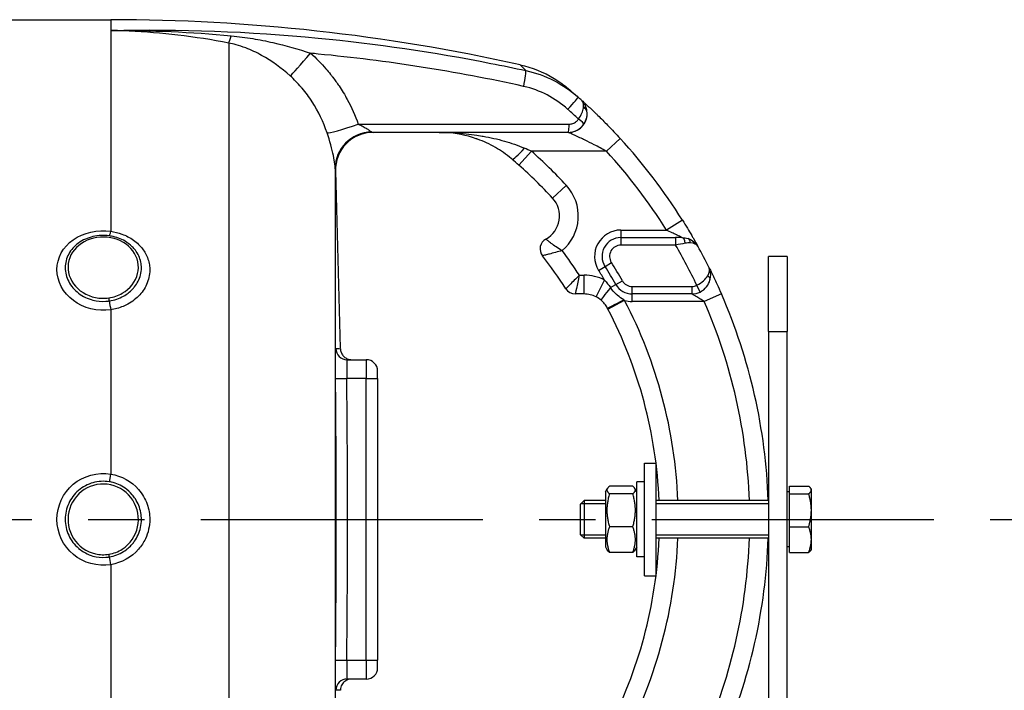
# Model space of a CAD drawing. Header units: millimetres. Extents: x 0 to 8400, y 0 to 5940.
# Tile 53 of 54: x 7628 to 7890, y 3773 to 3951. Entities that reach past the tile are written whole.
import ezdxf

# ---------------------------------------------------------------- set-up
doc = ezdxf.new("R2010")
doc.units = ezdxf.units.MM
doc.header["$LTSCALE"] = 20
doc.linetypes.add('MITTE', pattern=[2, 1.25, -0.25, 0.25, -0.25])
doc.layers.add('02-LINIE-035', color=2, linetype='CONTINUOUS')
doc.layers.add('05-ACHSE', color=1, linetype='MITTE')

msp = doc.modelspace()

# ---------------------------------------------------------------- linework, layer by layer
at = {"layer": '02-LINIE-035'}
for p, q in [((7410.47, 3951.13), (7652.56, 3951.13)), ((7652.56, 3951.13), (7652.56, 3948.26)), ((7652.56, 3948.26), (7652.56, 3894.81)), ((7683.97, 3944.92), (7683.97, 3691.34)), ((7774.3, 3921.13), (7722.35, 3921.13)), ((7774.31, 3921.13), (7774.3, 3921.13)), ((7788.11, 3919.51), (7784.42, 3916.13)), ((7761.17, 3912.39), (7764.49, 3916.13)), ((7784.42, 3916.13), (7764.49, 3916.13)), ((7712.31, 3911.59), (7712.31, 3724.67)), ((7712.36, 3910.88), (7712.44, 3910.87)), ((7713.67, 3863.68), (7712.44, 3910.93)), ((7770.1, 3903.64), (7773.77, 3907.04)), ((7804.66, 3897.79), (7800.42, 3895.13)), ((7788.28, 3895.13), (7788.28, 3893.13)), ((7788.28, 3895.13), (7800.42, 3895.13)), ((7788.28, 3893.13), (7788.28, 3891.13)), ((7788.28, 3893.13), (7802.84, 3893.13)), ((7802.84, 3893.13), (7802.84, 3891.13)), ((7804.54, 3893.13), (7802.84, 3893.13)), ((7802.84, 3891.13), (7788.28, 3891.13)), ((7832.56, 3888.13), (7827.56, 3888.13)), ((7827.56, 3868.13), (7827.56, 3888.13)), ((7832.56, 3888.13), (7832.56, 3868.13)), ((7782.37, 3884.39), (7784.06, 3885.46)), ((7784.06, 3885.46), (7785.75, 3886.53)), ((7777.23, 3883.13), (7778.49, 3883.13)), ((7778.49, 3878.13), (7778.49, 3883.13)), ((7781.68, 3877.36), (7783.95, 3881.82)), ((7785.52, 3879.83), (7786.95, 3880.65)), ((7786.95, 3880.65), (7788.69, 3881.65)), ((7791.29, 3878.13), (7791.29, 3880.13)), ((7791.29, 3880.13), (7807.17, 3880.13)), ((7807.17, 3880.13), (7807.17, 3878.13)), ((7809.36, 3878.64), (7808.49, 3880.44)), ((7778.49, 3878.13), (7776.15, 3878.13)), ((7807.17, 3878.13), (7791.29, 3878.13)), ((7791.29, 3876.13), (7791.29, 3878.13)), ((7815.03, 3878.13), (7810.45, 3876.13)), ((7784.82, 3874.12), (7789.25, 3876.44)), ((7810.45, 3876.13), (7791.29, 3876.13)), ((7652.56, 3873.91), (7652.56, 3830.2)), ((7827.56, 3868.13), (7832.56, 3868.13)), ((7827.56, 3868.13), (7827.56, 3600.13)), ((7832.56, 3600.13), (7832.56, 3868.13)), ((7715.46, 3860.63), (7720.56, 3860.63)), ((7720.56, 3860.63), (7720.56, 3855.63)), ((7723.56, 3855.63), (7723.56, 3857.63)), ((7712.36, 3855.6), (7715.36, 3855.63)), ((7720.56, 3855.63), (7715.36, 3855.63)), ((7720.56, 3780.63), (7720.56, 3855.63)), ((7720.56, 3855.63), (7723.56, 3855.63)), ((7723.56, 3855.63), (7723.56, 3780.63)), ((7794.56, 3803.13), (7794.56, 3833.13)), ((7794.56, 3833.13), (7797.56, 3833.13)), ((7797.56, 3833.13), (7797.56, 3803.13)), ((7792.56, 3808.13), (7792.56, 3828.13)), ((7794.56, 3828.13), (7792.56, 3828.13)), ((7784.16, 3825.43), (7784.67, 3826.32)), ((7784.16, 3825.43), (7784.16, 3810.83)), ((7791.44, 3826.94), (7785.27, 3826.94)), ((7791.44, 3824.96), (7785.27, 3824.96)), ((7792.56, 3825.43), (7792.04, 3826.32)), ((7833.16, 3825.45), (7832.56, 3825.45)), ((7833.16, 3824.96), (7833.16, 3826.94)), ((7833.16, 3826.94), (7838.24, 3826.94)), ((7833.16, 3816.16), (7833.16, 3824.96)), ((7833.16, 3824.96), (7838.24, 3824.96)), ((7838.96, 3826.13), (7838.85, 3826.32)), ((7838.96, 3825.95), (7838.96, 3826.13)), ((7838.96, 3820.56), (7838.96, 3825.95)), ((7777.56, 3822.21), (7778.48, 3823.13)), ((7777.56, 3814.05), (7777.56, 3822.21)), ((7784.16, 3822.24), (7777.58, 3822.24)), ((7778.48, 3823.13), (7778.48, 3813.13)), ((7784.16, 3823.13), (7778.48, 3823.13)), ((7827.56, 3823.13), (7797.56, 3823.13)), ((7827.56, 3822.24), (7797.56, 3822.24)), ((7838.96, 3812.75), (7838.96, 3820.56)), ((7791.44, 3816.16), (7785.27, 3816.16)), ((7833.16, 3816.16), (7838.24, 3816.16)), ((7833.16, 3809.33), (7833.16, 3816.16)), ((7777.56, 3814.05), (7778.48, 3813.13)), ((7777.58, 3814.03), (7784.16, 3814.03)), ((7784.16, 3813.13), (7778.48, 3813.13)), ((7797.56, 3814.03), (7827.56, 3814.03)), ((7827.56, 3813.13), (7797.56, 3813.13)), ((7838.96, 3810.13), (7838.96, 3812.75)), ((7784.16, 3810.83), (7784.67, 3809.94)), ((7791.44, 3809.33), (7785.27, 3809.33)), ((7792.56, 3810.83), (7792.04, 3809.94)), ((7833.16, 3810.82), (7832.56, 3810.82)), ((7833.16, 3809.33), (7838.24, 3809.33)), ((7838.96, 3810.13), (7838.85, 3809.94)), ((7794.56, 3808.13), (7792.56, 3808.13)), ((7652.56, 3806.07), (7652.56, 3762.36)), ((7794.56, 3803.13), (7797.56, 3803.13)), ((7712.36, 3780.66), (7715.36, 3780.63)), ((7715.36, 3780.63), (7720.56, 3780.63)), ((7720.56, 3780.63), (7720.56, 3775.63)), ((7720.56, 3780.63), (7723.56, 3780.63)), ((7723.56, 3778.63), (7723.56, 3780.63)), ((7720.56, 3775.63), (7715.46, 3775.63))]:
    msp.add_line(p, q, dxfattribs=at)
for centre, radius, start, end in [((7652.56, 3451.13), 500, 77.4174, 90), ((7774.31, 3926.13), 5, 270, 0.9252), ((7677.56, 3818.13), 150, 32.0754, 42.5211), ((7677.56, 3818.13), 131, 42.7389, 48.4253), ((7677.56, 3818.13), 145, 32.0754, 42.5211), ((7677.56, 3818.13), 126, 42.7389, 48.4253), ((7764.96, 3898.89), 12, 309.8488, 42.7389), ((7764.96, 3898.89), 7, 298.8325, 42.7389), ((7769.78, 3890.13), 3, 118.8325, 217.9799), ((7788.28, 3888.13), 7, 90, 212.2999), ((7788.28, 3888.13), 5, 90, 212.2999), ((7788.28, 3888.13), 3, 90, 212.2999), ((7677.56, 3818.13), 145, 25.4477, 30.2284), ((7677.56, 3818.13), 150, 28.9988, 28.9991), ((7677.56, 3818.13), 150, 26.5042, 28.9981), ((7677.56, 3818.13), 114, 32.579, 37.9799), ((7677.56, 3818.13), 119, 33.108, 36.9587), ((7677.56, 3818.13), 126, 29.7478, 32.2999), ((7677.56, 3818.13), 128, 29.7478, 32.2999), ((7778.49, 3871.13), 12, 62.894, 90), ((7677.56, 3818.13), 124, 30.9015, 32.2999), ((7791.29, 3883.13), 5, 209.7478, 270), ((7791.29, 3883.13), 3, 209.7478, 270), ((7807.17, 3883.13), 3, 270, 296.0404), ((7776.15, 3881.13), 3, 212.579, 270), ((7778.49, 3871.13), 7, 62.894, 90), ((7807.17, 3883.13), 5, 270, 296.0404), ((7677.56, 3818.13), 150, 1.9102, 23.5782), ((7677.56, 3818.13), 126, 2.2742, 27.5629), ((7791.29, 3883.13), 7, 253.0813, 270), ((7677.56, 3818.13), 145, 1.9761, 23.5782), ((7677.56, 3818.13), 121, 2.3683, 27.5629), ((7720.56, 3857.63), 3, 0, 90), ((4062.47, 3818.13), 3653.09, 359.41183, 0.58817), ((7677.56, 3818.13), 121, 332.4371, 357.6317), ((7677.56, 3818.13), 126, 332.4371, 357.7258), ((7677.56, 3818.13), 145, 336.4218, 358.0239), ((7677.56, 3818.13), 150, 336.4218, 358.0898), ((7720.56, 3778.63), 3, 270, 0)]:
    msp.add_arc(centre, radius, start, end, dxfattribs=at)
for centre, major_axis, ratio, start_param, end_param in [((7685.63, 3954.51), (-1.88, -9.82), 0.074371, 0.232232, 0.687786), ((7706.79, 3943.48), (-6.63, -7.48), 0.0082, 0.211435, 1.403277), ((7761.9, 3932.76), (1.06, 4.89), 0.076337, 4.85735, 6.145479), ((7773.65, 3926.72), (3.31, 3.74), 0.004968, 4.865162, 6.283185), ((7677.58, 3818.15), (72.6, -131.25), 0.999897, 1.904208, 1.911943), ((7675.67, 3817.15), (-67.28, 131.55), 0.999934, 5.054648, 5.080664), ((7773.83, 3925.43), (3.93, 4.22), 0.529098, 5.661266, 5.722081), ((7777.28, 3926.53), (1.98, 0.26), 0.601883, 0, 0.942653), ((7777.25, 3926.71), (1.96, 0.39), 0.620947, 0, 0.865115), ((7773.95, 3925.31), (3.91, 4.24), 0.861739, 5.660318, 5.721192), ((7776.79, 3924.46), (1.66, -1.12), 0.145795, 0.008816, 1.542827), ((7719.46, 3924.35), (-9.44, -3.3), 0.061815, 0.116703, 1.438231), ((7774.3, 3923.13), (0, -2), 0.105084, 0, 1.673623), ((7722.3, 3911.84), (-9.99, -0.46), 0.941438, 4.704327, 6.260479), ((7722.35, 3911.13), (0, 10), 0.999978, 0, 1.596108), ((7762.63, 3917.75), (-3.25, -3.8), 0.105656, 0, 1.44771), ((7756.6, 3914.87), (23.96, -9.36), 0.162972, 1.299884, 1.380622), ((7652.56, 3896.54), (-0.41, -2.97), 0.095262, 0.143818, 0.962868), ((7804.54, 3891.13), (0, 2), 0.438654, 4.95941, 6.283185), ((7805.51, 3890.97), (0.65, 1.89), 0.594665, 5.305484, 6.283185), ((7810.06, 3882.33), (1.93, -0.54), 0.594665, 0, 0.977701), ((7786.27, 3880.26), (-3.24, -3.8), 0.059752, 4.876871, 6.283185), ((7652.56, 3875.17), (-0.45, 2.97), 0.069306, 1.179092, 1.998312), ((7789.11, 3876.71), (-4.43, -2.32), 0.0215, 0, 1.548167), ((7783.53, 3873.45), (-6.15, 11.77), 0.109734, 4.712593, 4.73512), ((7715.46, 3863.63), (0, -3), 0.999741, 4.725331, 6.283185), ((4068.63, 3818.13), (0, 3645.44), 0.999584, 4.70211, 4.722668), ((7652.56, 3830.47), (-0.49, -2.96), 0.014989, 0.661983, 1.481203), ((7652.56, 3805.8), (0.49, -2.96), 0.014991, 1.660389, 2.47961), ((7715.46, 3772.63), (0, 3), 0.999741, 0, 1.557855)]:
    msp.add_ellipse(centre, major_axis=major_axis, ratio=ratio, start_param=start_param, end_param=end_param, dxfattribs=at)
for points, knots in [([(7652.56, 3948.26), (7670.96, 3948.7), (7689.44, 3948.01), (7707.76, 3946.24), (7723.17, 3944.76), (7738.48, 3942.51), (7753.71, 3939.51), (7756.81, 3938.9), (7759.91, 3938.26), (7763, 3937.59)], [0, 0, 0, 0, 0.497038, 0.497038, 0.497038, 0.91486, 0.91486, 0.91486, 1, 1, 1, 1]), ([(7683.97, 3944.92), (7679.48, 3945.78), (7674.97, 3946.48), (7670.44, 3947.01), (7666.11, 3947.52), (7661.77, 3947.89), (7657.42, 3948.1), (7655.8, 3948.17), (7654.18, 3948.23), (7652.56, 3948.26)], [0, 0, 0, 0, 0.4321887, 0.4321887, 0.4321887, 0.8458026, 0.8458026, 0.8458026, 1, 1, 1, 1]), ([(7684.64, 3946.84), (7686.56, 3946.65), (7688.45, 3946.4), (7690.33, 3946.09), (7692.13, 3945.8), (7693.93, 3945.44), (7695.73, 3945.04), (7699.13, 3944.27), (7702.47, 3943.32), (7705.75, 3942.18)], [0, 0, 0, 0, 0.265918, 0.265918, 0.265918, 0.519268, 0.519268, 0.519268, 1, 1, 1, 1]), ([(7700.32, 3936.16), (7697.94, 3938.31), (7695.42, 3940.13), (7692.7, 3941.63), (7691.33, 3942.39), (7689.92, 3943.06), (7688.46, 3943.62), (7687.63, 3943.94), (7686.78, 3944.22), (7685.9, 3944.47), (7685.27, 3944.64), (7684.63, 3944.79), (7683.97, 3944.92)], [0, 0, 0, 0, 0.5, 0.5, 0.5, 0.751514, 0.751514, 0.751514, 0.895882, 0.895882, 0.895882, 1, 1, 1, 1]), ([(7762.42, 3933.39), (7744.32, 3937.38), (7726.08, 3940.22), (7707.73, 3941.99), (7707.07, 3942.06), (7706.41, 3942.12), (7705.75, 3942.18)], [0, 0, 0, 0, 0.965203, 0.965203, 0.965203, 1, 1, 1, 1]), ([(7705.75, 3942.18), (7707.2, 3940.9), (7708.56, 3939.52), (7709.82, 3938.05), (7710.23, 3937.57), (7710.63, 3937.08), (7711.03, 3936.58), (7711.2, 3936.36), (7711.38, 3936.14), (7711.55, 3935.91)], [0, 0, 0, 0, 0.677989, 0.677989, 0.677989, 0.90028, 0.90028, 0.90028, 1, 1, 1, 1]), ([(7763, 3937.59), (7762.63, 3937.96), (7762.33, 3938.27), (7762.09, 3938.52), (7761.69, 3938.92), (7761.48, 3939.12), (7761.48, 3939.13), (7761.48, 3939.13), (7761.48, 3939.13), (7761.48, 3939.13), (7761.48, 3939.13), (7761.48, 3939.13), (7761.48, 3939.13)], [0.0000538, 0.0000538, 0.0000538, 0.0000538, 0.1862605, 0.1862605, 0.1862605, 0.4985428, 0.4985428, 0.4985428, 0.5, 0.5, 0.5, 0.50019, 0.50019, 0.50019, 0.50019]), ([(7761.48, 3939.13), (7764.64, 3938.42), (7767.73, 3937.18), (7771.2, 3935.08), (7771.87, 3934.62), (7772.87, 3933.91), (7773.19, 3933.66), (7773.64, 3933.31), (7773.76, 3933.21), (7773.92, 3933.08), (7773.96, 3933.04), (7774.04, 3932.98), (7774.08, 3932.95), (7774.12, 3932.92), (7774.12, 3932.91), (7774.14, 3932.9), (7774.14, 3932.9), (7774.16, 3932.89), (7774.16, 3932.88), (7774.17, 3932.87), (7774.18, 3932.87), (7774.22, 3932.83), (7774.21, 3932.84), (7774.22, 3932.83), (7774.22, 3932.83), (7774.22, 3932.83)], [0.000028, 0.000028, 0.000028, 0.000028, 0.972334, 0.972334, 1.216481, 1.216481, 1.339466, 1.339466, 1.385578, 1.385578, 1.402872, 1.402872, 1.415874, 1.415874, 1.418882, 1.418882, 1.421902, 1.421902, 1.424931, 1.424931, 1.431036, 1.431036, 1.479634, 1.479634, 1.481286, 1.481286, 1.481286, 1.481286]), ([(7710.11, 3921), (7709.13, 3923.91), (7707.82, 3926.66), (7706.16, 3929.25), (7705.75, 3929.89), (7705.32, 3930.52), (7704.87, 3931.13), (7704.42, 3931.73), (7703.96, 3932.33), (7703.47, 3932.9), (7703.39, 3932.99), (7703.32, 3933.08), (7703.24, 3933.17), (7702.33, 3934.22), (7701.36, 3935.22), (7700.32, 3936.16)], [0, 0, 0, 0, 0.504061, 0.504061, 0.504061, 0.628889, 0.628889, 0.628889, 0.753092, 0.753092, 0.753092, 0.772384, 0.772384, 0.772384, 1, 1, 1, 1]), ([(7711.55, 3935.91), (7711.58, 3935.88), (7711.61, 3935.84), (7711.63, 3935.81), (7712.21, 3935.05), (7712.77, 3934.28), (7713.3, 3933.5), (7714.09, 3932.33), (7714.82, 3931.13), (7715.49, 3929.9), (7716.63, 3927.8), (7717.61, 3925.6), (7718.42, 3923.34)], [0, 0, 0, 0, 0.009223, 0.009223, 0.009223, 0.207241, 0.207241, 0.207241, 0.5, 0.5, 0.5, 1, 1, 1, 1]), ([(7774.22, 3932.83), (7774.22, 3932.83), (7774.23, 3932.83), (7774.24, 3932.81), (7774.26, 3932.8), (7774.33, 3932.74), (7774.39, 3932.69), (7774.47, 3932.62)], [0.0306098, 0.0306098, 0.0306098, 0.0306098, 0.0625177, 0.0625177, 0.1652363, 0.1652363, 0.4062328, 0.4062328, 0.4062328, 0.4062328]), ([(7774.47, 3932.62), (7774.59, 3932.52), (7774.77, 3932.37), (7775.01, 3932.17), (7775.01, 3932.16), (7775.01, 3932.16), (7775.01, 3932.16)], [0.6245412, 0.6245412, 0.6245412, 0.6245412, 0.7510795, 0.7510795, 0.7510795, 0.7519292, 0.7519292, 0.7519292, 0.7519292]), ([(7779.21, 3927.1), (7779.13, 3927.5), (7779.01, 3927.88), (7778.86, 3928.23), (7778.72, 3928.56), (7778.54, 3928.85), (7778.35, 3929.12), (7778.26, 3929.23), (7778.18, 3929.34), (7778.09, 3929.44), (7778.04, 3929.48), (7778, 3929.53), (7777.95, 3929.57), (7777.93, 3929.59), (7777.91, 3929.61), (7777.89, 3929.63), (7777.88, 3929.64), (7777.87, 3929.65), (7777.86, 3929.66), (7777.85, 3929.67), (7777.85, 3929.67), (7777.84, 3929.68), (7777.84, 3929.68), (7777.84, 3929.68), (7777.84, 3929.68), (7777.83, 3929.69), (7777.83, 3929.69), (7777.83, 3929.69)], [0, 0, 0, 0, 0.372379, 0.372379, 0.372379, 0.720983, 0.720983, 0.720983, 0.867591, 0.867591, 0.867591, 0.935969, 0.935969, 0.935969, 0.968822, 0.968822, 0.968822, 0.98477, 0.98477, 0.98477, 0.992543, 0.992543, 0.992543, 0.995838, 0.995838, 0.995838, 1, 1, 1, 1]), ([(7778.34, 3927.89), (7778.36, 3928.2), (7778.34, 3928.49), (7778.3, 3928.74), (7778.22, 3929.15), (7778.06, 3929.48), (7777.83, 3929.69)], [0, 0, 0, 0, 0.3773337, 0.3773337, 0.3773337, 0.9999323, 0.9999323, 0.9999323, 0.9999323]), ([(7777.83, 3929.69), (7777.87, 3929.66), (7777.92, 3929.61), (7777.97, 3929.57), (7778.18, 3929.38), (7778.48, 3929.1), (7778.84, 3928.77), (7779.05, 3928.58), (7779.29, 3928.36), (7779.53, 3928.13), (7779.71, 3927.97), (7779.89, 3927.81), (7780.08, 3927.63), (7780.53, 3927.2), (7781.03, 3926.73), (7781.53, 3926.25), (7781.74, 3926.05), (7781.95, 3925.85), (7782.16, 3925.64), (7782.99, 3924.83), (7783.88, 3923.95), (7784.76, 3923.04), (7785.88, 3921.91), (7786.99, 3920.73), (7788.11, 3919.51)], [0, 0, 0, 0, 0.03379, 0.03379, 0.03379, 0.169557, 0.169557, 0.169557, 0.25, 0.25, 0.25, 0.306466, 0.306466, 0.306466, 0.444259, 0.444259, 0.444259, 0.5, 0.5, 0.5, 0.721826, 0.721826, 0.721826, 1, 1, 1, 1]), ([(7777, 3924.67), (7777.4, 3925.19), (7777.71, 3925.72), (7777.93, 3926.25), (7778.14, 3926.74), (7778.27, 3927.21), (7778.32, 3927.65)], [0, 0, 0, 0, 0.517979, 0.517979, 0.517979, 1, 1, 1, 1]), ([(7778.45, 3923.35), (7778.82, 3923.89), (7779.07, 3924.49), (7779.2, 3925.1), (7779.32, 3925.67), (7779.34, 3926.24), (7779.26, 3926.79)], [0, 0, 0, 0, 0.517352, 0.517352, 0.517352, 1, 1, 1, 1]), ([(7774.51, 3923.34), (7774.85, 3923.34), (7775.19, 3923.4), (7775.51, 3923.51), (7775.83, 3923.62), (7776.13, 3923.79), (7776.39, 3924.01), (7776.63, 3924.2), (7776.84, 3924.42), (7777, 3924.67)], [0, 0, 0, 0, 0.346227, 0.346227, 0.346227, 0.692595, 0.692595, 0.692595, 1, 1, 1, 1]), ([(7718.42, 3923.34), (7724.31, 3923.34), (7730.2, 3923.34), (7748.9, 3923.34), (7761.7, 3923.34), (7774.51, 3923.34)], [0, 0, 0, 0, 0.315066, 0.315066, 1, 1, 1, 1]), ([(7718.42, 3923.34), (7718.85, 3923.12), (7719.28, 3922.91), (7719.7, 3922.68), (7720.05, 3922.49), (7720.4, 3922.29), (7720.72, 3922.08), (7720.72, 3922.08), (7720.73, 3922.08), (7720.74, 3922.07), (7721, 3921.91), (7721.25, 3921.74), (7721.46, 3921.58), (7721.47, 3921.58), (7721.47, 3921.58), (7721.47, 3921.57), (7721.65, 3921.45), (7721.81, 3921.33), (7721.95, 3921.25)], [0, 0, 0, 0, 0.315553, 0.315553, 0.315553, 0.583864, 0.583864, 0.583864, 0.589444, 0.589444, 0.589444, 0.809999, 0.809999, 0.809999, 0.814148, 0.814148, 0.814148, 1, 1, 1, 1]), ([(7712.31, 3911.59), (7712.28, 3912.1), (7712.18, 3913.2), (7711.82, 3914.94), (7711.46, 3916.68), (7710.83, 3918.9), (7710.11, 3921)], [0, 0, 0, 0, 0.5, 0.5, 0.5, 1, 1, 1, 1]), ([(7739.9, 3921.13), (7743.73, 3921.13), (7747.58, 3920.83), (7751.38, 3920.17), (7751.46, 3920.15), (7751.55, 3920.14), (7751.63, 3920.12), (7753.52, 3919.79), (7755.42, 3919.36), (7757.3, 3918.82), (7759.1, 3918.3), (7760.88, 3917.69), (7762.63, 3916.94)], [0, 0, 0, 0, 0.5, 0.5, 0.5, 0.510879, 0.510879, 0.510879, 0.760128, 0.760128, 0.760128, 1, 1, 1, 1]), ([(7749.78, 3919.46), (7747.08, 3920.4), (7744.38, 3920.93), (7741.05, 3921.12), (7740.47, 3921.13), (7739.9, 3921.13)], [0, 0, 0, 0, 0.967435, 0.967435, 1.166742, 1.166742, 1.166742, 1.166742]), ([(7750.17, 3919.32), (7750.1, 3919.35), (7750.02, 3919.37), (7749.95, 3919.4), (7749.92, 3919.41), (7749.89, 3919.42), (7749.86, 3919.43), (7749.83, 3919.44), (7749.81, 3919.45), (7749.78, 3919.46)], [0.4841756, 0.4841756, 0.4841756, 0.4841756, 0.49512044, 0.49512044, 0.49512044, 0.5, 0.5, 0.5, 0.50377446, 0.50377446, 0.50377446, 0.50377446]), ([(7759.12, 3914.17), (7757.78, 3915.29), (7756.36, 3916.27), (7753.37, 3918), (7751.77, 3918.74), (7750.17, 3919.32)], [0, 0, 0, 0, 0.529178, 0.529178, 1.103805, 1.103805, 1.103805, 1.103805]), ([(7784.42, 3916.13), (7783.34, 3916.72), (7782.27, 3917.29), (7781.19, 3917.84), (7780.34, 3918.28), (7779.48, 3918.7), (7778.65, 3919.11), (7778.45, 3919.2), (7778.26, 3919.3), (7778.07, 3919.39), (7777.59, 3919.62), (7777.11, 3919.84), (7776.66, 3920.06), (7776.42, 3920.17), (7776.18, 3920.28), (7775.95, 3920.38), (7775.79, 3920.46), (7775.62, 3920.54), (7775.46, 3920.61), (7775.24, 3920.71), (7775.02, 3920.81), (7774.84, 3920.89), (7774.76, 3920.93), (7774.69, 3920.96), (7774.62, 3920.99), (7774.43, 3921.08), (7774.31, 3921.13), (7774.31, 3921.13)], [0, 0, 0, 0, 0.279238, 0.279238, 0.279238, 0.5, 0.5, 0.5, 0.552002, 0.552002, 0.552002, 0.681286, 0.681286, 0.681286, 0.75, 0.75, 0.75, 0.800923, 0.800923, 0.800923, 0.875, 0.875, 0.875, 0.906681, 0.906681, 0.906681, 1, 1, 1, 1]), ([(7804.66, 3897.79), (7805.56, 3896.35), (7806.42, 3894.92), (7807.15, 3893.66), (7807.31, 3893.39), (7807.46, 3893.13), (7807.61, 3892.88), (7808.09, 3892.03), (7808.48, 3891.34), (7808.7, 3890.94), (7808.72, 3890.91), (7808.73, 3890.88), (7808.75, 3890.85)], [0, 0, 0, 0, 0.5, 0.5, 0.5, 0.607782, 0.607782, 0.607782, 0.97431, 0.97431, 0.97431, 1, 1, 1, 1]), ([(7652.56, 3873.91), (7649.02, 3873.39), (7645.31, 3874.34), (7642.61, 3876.38), (7639.9, 3878.42), (7638.24, 3881.55), (7638.24, 3884.63), (7638.24, 3887.71), (7639.88, 3890.66), (7642.6, 3892.55), (7645.32, 3894.45), (7649.02, 3895.28), (7652.56, 3894.81)], [0, 0, 0, 0, 0.25, 0.25, 0.25, 0.5, 0.5, 0.5, 0.75, 0.75, 0.75, 1, 1, 1, 1]), ([(7652.19, 3893.59), (7650.74, 3893.79), (7649.23, 3893.72), (7647.84, 3893.39), (7646.44, 3893.07), (7645.12, 3892.49), (7644.01, 3891.69), (7644, 3891.69), (7644, 3891.68), (7643.99, 3891.68), (7642.88, 3890.88), (7641.99, 3889.88), (7641.38, 3888.75), (7640.77, 3887.63), (7640.45, 3886.38), (7640.45, 3885.12), (7640.45, 3883.86), (7640.77, 3882.59), (7641.38, 3881.42), (7641.99, 3880.24), (7642.89, 3879.18), (7643.99, 3878.34), (7644, 3878.33), (7644.01, 3878.33), (7644.01, 3878.32), (7645.12, 3877.48), (7646.43, 3876.84), (7647.83, 3876.49), (7648.93, 3876.21), (7650.09, 3876.1), (7651.24, 3876.17), (7651.56, 3876.19), (7651.88, 3876.23), (7652.19, 3876.27)], [0, 0, 0, 0, 0.1248524, 0.1248524, 0.1248524, 0.25, 0.25, 0.25, 0.250524, 0.250524, 0.250524, 0.3753899, 0.3753899, 0.3753899, 0.499891, 0.499891, 0.499891, 0.6243466, 0.6243466, 0.6243466, 0.7492512, 0.7492512, 0.7492512, 0.75, 0.75, 0.75, 0.8748745, 0.8748745, 0.8748745, 0.972849, 0.972849, 0.972849, 1, 1, 1, 1]), ([(7652.57, 3893.09), (7650.14, 3893.53), (7647.55, 3893.14), (7645.5, 3892.03), (7643.44, 3890.92), (7641.93, 3889.08), (7641.41, 3887.02), (7640.89, 3884.97), (7641.33, 3882.7), (7642.66, 3880.85), (7643.99, 3879), (7646.13, 3877.65), (7648.54, 3877.17), (7649.7, 3876.93), (7650.9, 3876.91), (7652.07, 3877.08)], [0, 0, 0, 0, 0.125, 0.125, 0.125, 0.25, 0.25, 0.25, 0.375, 0.375, 0.375, 0.5, 0.5, 0.5, 0.5602271, 0.5602271, 0.5602271, 0.5602271]), ([(7652.07, 3877.08), (7653.32, 3877.27), (7654.54, 3877.69), (7655.62, 3878.31), (7657.7, 3879.51), (7659.18, 3881.45), (7659.7, 3883.54), (7660.22, 3885.63), (7659.76, 3887.87), (7658.45, 3889.62), (7657.13, 3891.37), (7654.99, 3892.64), (7652.57, 3893.09)], [0.5602271, 0.5602271, 0.5602271, 0.5602271, 0.625, 0.625, 0.625, 0.75, 0.75, 0.75, 0.875, 0.875, 0.875, 1, 1, 1, 1]), ([(7652.19, 3876.27), (7653.54, 3876.48), (7654.84, 3876.91), (7655.99, 3877.56), (7656.86, 3878.06), (7657.63, 3878.65), (7658.29, 3879.34), (7658.49, 3879.55), (7658.68, 3879.76), (7658.86, 3879.99), (7659.63, 3880.94), (7660.18, 3882.04), (7660.47, 3883.17), (7660.63, 3883.8), (7660.72, 3884.44), (7660.72, 3885.09), (7660.72, 3885.6), (7660.66, 3886.12), (7660.56, 3886.61), (7660.33, 3887.74), (7659.83, 3888.82), (7659.11, 3889.77), (7658.86, 3890.1), (7658.59, 3890.41), (7658.29, 3890.71), (7657.72, 3891.27), (7657.07, 3891.76), (7656.36, 3892.18), (7655.27, 3892.81), (7654.05, 3893.26), (7652.74, 3893.5), (7652.56, 3893.54), (7652.38, 3893.56), (7652.19, 3893.59)], [0, 0, 0, 0, 0.142587, 0.142587, 0.142587, 0.25, 0.25, 0.25, 0.282557, 0.282557, 0.282557, 0.422443, 0.422443, 0.422443, 0.5, 0.5, 0.5, 0.562018, 0.562018, 0.562018, 0.701955, 0.701955, 0.701955, 0.75, 0.75, 0.75, 0.841232, 0.841232, 0.841232, 0.98061, 0.98061, 0.98061, 1, 1, 1, 1]), ([(7652.56, 3894.81), (7653.59, 3894.67), (7654.6, 3894.42), (7655.55, 3894.07), (7656.64, 3893.66), (7657.66, 3893.13), (7658.58, 3892.48), (7659.07, 3892.13), (7659.54, 3891.74), (7659.97, 3891.32), (7660.71, 3890.59), (7661.32, 3889.78), (7661.8, 3888.91), (7662.32, 3887.95), (7662.68, 3886.91), (7662.84, 3885.85), (7662.91, 3885.4), (7662.95, 3884.95), (7662.95, 3884.5), (7662.95, 3883.18), (7662.65, 3881.88), (7662.1, 3880.66), (7661.59, 3879.53), (7660.87, 3878.48), (7659.97, 3877.57), (7659.02, 3876.61), (7657.87, 3875.8), (7656.6, 3875.17), (7655.59, 3874.68), (7654.5, 3874.3), (7653.38, 3874.06), (7653.1, 3874), (7652.83, 3873.95), (7652.56, 3873.91)], [0, 0, 0, 0, 0.0902582, 0.0902582, 0.0902582, 0.1936914, 0.1936914, 0.1936914, 0.25, 0.25, 0.25, 0.3473076, 0.3473076, 0.3473076, 0.4547331, 0.4547331, 0.4547331, 0.5, 0.5, 0.5, 0.6303366, 0.6303366, 0.6303366, 0.75, 0.75, 0.75, 0.8762367, 0.8762367, 0.8762367, 0.975991, 0.975991, 0.975991, 1, 1, 1, 1]), ([(7772.64, 3889.68), (7772.11, 3889.98), (7771.58, 3890.3), (7771.08, 3890.63), (7770.59, 3890.95), (7770.14, 3891.27), (7769.75, 3891.57), (7769.68, 3891.62), (7769.62, 3891.67), (7769.55, 3891.72), (7769.22, 3891.98), (7768.95, 3892.21), (7768.75, 3892.39), (7768.61, 3892.5), (7768.51, 3892.6), (7768.44, 3892.66), (7768.37, 3892.73), (7768.33, 3892.76), (7768.33, 3892.76)], [0, 0, 0, 0, 0.228949, 0.228949, 0.228949, 0.460335, 0.460335, 0.460335, 0.5, 0.5, 0.5, 0.713444, 0.713444, 0.713444, 0.852914, 0.852914, 0.852914, 1, 1, 1, 1]), ([(7804.54, 3893.13), (7804.54, 3893.13), (7804.52, 3893.14), (7804.49, 3893.16), (7804.46, 3893.18), (7804.41, 3893.2), (7804.36, 3893.23), (7804.23, 3893.3), (7804.05, 3893.39), (7803.86, 3893.49), (7803.67, 3893.58), (7803.48, 3893.68), (7803.27, 3893.78), (7803.2, 3893.81), (7803.12, 3893.85), (7803.05, 3893.89), (7802.68, 3894.07), (7802.3, 3894.25), (7801.91, 3894.44), (7801.42, 3894.67), (7800.92, 3894.91), (7800.42, 3895.13)], [0, 0, 0, 0, 0.06181, 0.06181, 0.06181, 0.118241, 0.118241, 0.118241, 0.26387, 0.26387, 0.26387, 0.40093, 0.40093, 0.40093, 0.45041, 0.45041, 0.45041, 0.692235, 0.692235, 0.692235, 1, 1, 1, 1]), ([(7772.64, 3889.68), (7772.05, 3889.51), (7771.45, 3889.34), (7770.88, 3889.18), (7770.3, 3889.02), (7769.76, 3888.88), (7769.27, 3888.75), (7769.19, 3888.73), (7769.11, 3888.71), (7769.04, 3888.69), (7768.61, 3888.58), (7768.25, 3888.49), (7767.98, 3888.42), (7767.8, 3888.38), (7767.66, 3888.35), (7767.56, 3888.32), (7767.46, 3888.3), (7767.41, 3888.29), (7767.41, 3888.29)], [0, 0, 0, 0, 0.228755, 0.228755, 0.228755, 0.461737, 0.461737, 0.461737, 0.5, 0.5, 0.5, 0.715339, 0.715339, 0.715339, 0.854185, 0.854185, 0.854185, 1, 1, 1, 1]), ([(7811.99, 3881.79), (7812.28, 3882.85), (7812.25, 3883.88), (7811.95, 3884.7), (7811.9, 3884.83), (7811.85, 3884.96), (7811.79, 3885.07)], [0, 0, 0, 0, 0.8651986, 0.8651986, 0.8651986, 1, 1, 1, 1]), ([(7811.79, 3885.07), (7811.83, 3884.99), (7811.88, 3884.89), (7811.94, 3884.77), (7812.14, 3884.38), (7812.41, 3883.82), (7812.74, 3883.13), (7812.86, 3882.88), (7812.99, 3882.62), (7813.12, 3882.35), (7813.34, 3881.86), (7813.58, 3881.35), (7813.83, 3880.81), (7814.23, 3879.95), (7814.63, 3879.05), (7815.03, 3878.13)], [0, 0, 0, 0, 0.089157, 0.089157, 0.089157, 0.389381, 0.389381, 0.389381, 0.5, 0.5, 0.5, 0.693605, 0.693605, 0.693605, 1, 1, 1, 1]), ([(7777.23, 3883.13), (7776.31, 3882.2), (7775.37, 3881.26), (7774.02, 3879.92), (7773.62, 3879.52), (7773.62, 3879.52)], [0, 0, 0, 0, 0.5, 0.5, 1, 1, 1, 1]), ([(7777.23, 3883.13), (7776.96, 3881.84), (7776.67, 3880.55), (7776.27, 3878.69), (7776.15, 3878.13), (7776.15, 3878.13)], [0, 0, 0, 0, 0.5, 0.5, 1, 1, 1, 1]), ([(7808.49, 3880.44), (7809.17, 3880.77), (7809.8, 3881.19), (7810.3, 3881.65), (7810.77, 3882.07), (7811.14, 3882.53), (7811.4, 3882.98)], [0, 0, 0, 0, 0.518172, 0.518172, 0.518172, 1, 1, 1, 1]), ([(7789.06, 3876.56), (7788.5, 3876.94), (7787.92, 3877.33), (7787.42, 3877.75), (7787.37, 3877.79), (7787.33, 3877.83), (7787.28, 3877.87), (7787.22, 3877.92), (7787.17, 3877.97), (7787.11, 3878.02), (7786.51, 3878.56), (7785.98, 3879.16), (7785.52, 3879.83)], [0, 0, 0, 0, 0.415268, 0.415268, 0.415268, 0.453249, 0.453249, 0.453249, 0.5, 0.5, 0.5, 1, 1, 1, 1]), ([(7809.36, 3878.64), (7810.05, 3878.98), (7810.65, 3879.47), (7811.09, 3880.04), (7811.51, 3880.57), (7811.81, 3881.17), (7811.99, 3881.79)], [0, 0, 0, 0, 0.517886, 0.517886, 0.517886, 1, 1, 1, 1]), ([(7810.45, 3876.13), (7810.08, 3876.38), (7809.7, 3876.62), (7809.33, 3876.85), (7809.32, 3876.86), (7809.3, 3876.86), (7809.29, 3876.87), (7808.95, 3877.08), (7808.61, 3877.29), (7808.29, 3877.48), (7808.27, 3877.49), (7808.25, 3877.5), (7808.23, 3877.51), (7807.98, 3877.67), (7807.74, 3877.81), (7807.54, 3877.92), (7807.51, 3877.94), (7807.48, 3877.95), (7807.46, 3877.97), (7807.4, 3878), (7807.35, 3878.03), (7807.3, 3878.06), (7807.25, 3878.09), (7807.22, 3878.11), (7807.19, 3878.12), (7807.18, 3878.13), (7807.17, 3878.13), (7807.17, 3878.13)], [0, 0, 0, 0, 0.286378, 0.286378, 0.286378, 0.29564, 0.29564, 0.29564, 0.558868, 0.558868, 0.558868, 0.575182, 0.575182, 0.575182, 0.785601, 0.785601, 0.785601, 0.812499, 0.812499, 0.812499, 0.878989, 0.878989, 0.878989, 0.949513, 0.949513, 0.949513, 1, 1, 1, 1]), ([(7784.68, 3874.39), (7784.47, 3874.79), (7784.23, 3875.16), (7783.68, 3875.85), (7783.37, 3876.17), (7783.03, 3876.46)], [0, 0, 0, 0, 0.5, 0.5, 1, 1, 1, 1]), ([(7712.36, 3855.6), (7712.34, 3857.71), (7712.34, 3859.78), (7712.36, 3861.26), (7712.37, 3862.73), (7712.41, 3863.6), (7712.46, 3863.59)], [0, 0, 0, 0, 0.499928, 0.499928, 0.499928, 1, 1, 1, 1]), ([(7712.46, 3863.59), (7712.76, 3863.59), (7713.05, 3863.58), (7713.28, 3863.57), (7713.51, 3863.57), (7713.68, 3863.56), (7713.68, 3863.56), (7713.68, 3863.56), (7713.68, 3863.56), (7713.68, 3863.56)], [0, 0, 0, 0, 0.2500941, 0.2500941, 0.2500941, 0.5000002, 0.5000002, 0.5000002, 0.5000277, 0.5000277, 0.5000277, 0.5000277]), ([(7713.68, 3863.56), (7713.69, 3863.23), (7713.75, 3862.9), (7713.97, 3862.3), (7714.14, 3862.01), (7714.54, 3861.5), (7714.79, 3861.28), (7715.34, 3860.93), (7715.65, 3860.8), (7716.08, 3860.69), (7716.2, 3860.67), (7716.44, 3860.64), (7716.56, 3860.63), (7716.68, 3860.63)], [0, 0, 0, 0, 0.097168, 0.097168, 0.1946967, 0.1946967, 0.2922124, 0.2922124, 0.3897285, 0.3897285, 0.4254071, 0.4254071, 0.4616084, 0.4616084, 0.4616084, 0.4616084]), ([(7715.46, 3860.63), (7715.41, 3860.63), (7715.37, 3860.09), (7715.34, 3858.25), (7715.34, 3856.95), (7715.36, 3855.63)], [0, 0, 0, 0, 0.5, 0.5, 1, 1, 1, 1]), ([(7652.56, 3806.07), (7649.02, 3805.49), (7645.31, 3806.52), (7642.61, 3808.79), (7639.9, 3811.06), (7638.24, 3814.57), (7638.24, 3818.13), (7638.24, 3821.69), (7639.88, 3825.18), (7642.6, 3827.47), (7645.32, 3829.76), (7649.02, 3830.77), (7652.56, 3830.2)], [0, 0, 0, 0, 0.25, 0.25, 0.25, 0.5, 0.5, 0.5, 0.75, 0.75, 0.75, 1, 1, 1, 1]), ([(7652.56, 3830.2), (7655.43, 3829.72), (7658.07, 3828.26), (7659.97, 3826.07), (7660.97, 3824.92), (7661.74, 3823.58), (7662.25, 3822.15), (7662.7, 3820.87), (7662.95, 3819.51), (7662.95, 3818.14), (7662.95, 3816.36), (7662.53, 3814.59), (7661.78, 3812.98), (7661.31, 3811.98), (7660.7, 3811.04), (7659.97, 3810.2), (7658.09, 3808.03), (7655.43, 3806.55), (7652.56, 3806.07)], [0, 0, 0, 0, 0.25, 0.25, 0.25, 0.3818068, 0.3818068, 0.3818068, 0.5, 0.5, 0.5, 0.6535412, 0.6535412, 0.6535412, 0.75, 0.75, 0.75, 1, 1, 1, 1]), ([(7652.19, 3828.13), (7650.74, 3828.37), (7649.23, 3828.28), (7647.84, 3827.89), (7646.44, 3827.5), (7645.12, 3826.8), (7644.01, 3825.85), (7644, 3825.85), (7644, 3825.84), (7643.99, 3825.84), (7642.88, 3824.88), (7641.99, 3823.69), (7641.38, 3822.37), (7640.77, 3821.04), (7640.45, 3819.59), (7640.45, 3818.13), (7640.45, 3816.67), (7640.77, 3815.22), (7641.38, 3813.89), (7641.99, 3812.56), (7642.89, 3811.37), (7643.99, 3810.43), (7644, 3810.42), (7644.01, 3810.42), (7644.01, 3810.41), (7645.12, 3809.47), (7646.43, 3808.77), (7647.83, 3808.38), (7648.93, 3808.07), (7650.09, 3807.95), (7651.24, 3808.03), (7651.56, 3808.05), (7651.88, 3808.08), (7652.19, 3808.14)], [0, 0, 0, 0, 0.1248524, 0.1248524, 0.1248524, 0.25, 0.25, 0.25, 0.250524, 0.250524, 0.250524, 0.3753899, 0.3753899, 0.3753899, 0.499891, 0.499891, 0.499891, 0.6243466, 0.6243466, 0.6243466, 0.7492512, 0.7492512, 0.7492512, 0.75, 0.75, 0.75, 0.8748745, 0.8748745, 0.8748745, 0.972849, 0.972849, 0.972849, 1, 1, 1, 1]), ([(7652.57, 3827.33), (7650.14, 3827.86), (7647.55, 3827.38), (7645.5, 3826.05), (7643.44, 3824.73), (7641.93, 3822.54), (7641.41, 3820.15), (7640.89, 3817.76), (7641.33, 3815.16), (7642.66, 3813.07), (7643.99, 3810.98), (7646.13, 3809.47), (7648.54, 3808.94), (7649.7, 3808.68), (7650.9, 3808.66), (7652.07, 3808.85)], [0, 0, 0, 0, 0.125, 0.125, 0.125, 0.25, 0.25, 0.25, 0.375, 0.375, 0.375, 0.5, 0.5, 0.5, 0.5602271, 0.5602271, 0.5602271, 0.5602271]), ([(7652.07, 3808.85), (7653.32, 3809.06), (7654.54, 3809.52), (7655.62, 3810.22), (7657.7, 3811.56), (7659.18, 3813.73), (7659.7, 3816.13), (7660.22, 3818.52), (7659.76, 3821.13), (7658.45, 3823.2), (7657.13, 3825.27), (7654.99, 3826.79), (7652.57, 3827.33)], [0.5602271, 0.5602271, 0.5602271, 0.5602271, 0.625, 0.625, 0.625, 0.75, 0.75, 0.75, 0.875, 0.875, 0.875, 1, 1, 1, 1]), ([(7652.19, 3808.14), (7653.54, 3808.36), (7654.84, 3808.85), (7655.99, 3809.58), (7656.86, 3810.13), (7657.63, 3810.8), (7658.29, 3811.57), (7658.49, 3811.81), (7658.68, 3812.05), (7658.86, 3812.3), (7659.63, 3813.39), (7660.18, 3814.63), (7660.47, 3815.93), (7660.63, 3816.65), (7660.72, 3817.4), (7660.72, 3818.14), (7660.72, 3818.73), (7660.66, 3819.33), (7660.56, 3819.91), (7660.33, 3821.21), (7659.83, 3822.48), (7659.11, 3823.6), (7658.86, 3823.98), (7658.59, 3824.35), (7658.29, 3824.7), (7657.72, 3825.36), (7657.07, 3825.95), (7656.36, 3826.44), (7655.27, 3827.2), (7654.05, 3827.74), (7652.74, 3828.03), (7652.56, 3828.07), (7652.38, 3828.1), (7652.19, 3828.13)], [0, 0, 0, 0, 0.142587, 0.142587, 0.142587, 0.25, 0.25, 0.25, 0.282557, 0.282557, 0.282557, 0.422443, 0.422443, 0.422443, 0.5, 0.5, 0.5, 0.562018, 0.562018, 0.562018, 0.701955, 0.701955, 0.701955, 0.75, 0.75, 0.75, 0.841232, 0.841232, 0.841232, 0.98061, 0.98061, 0.98061, 1, 1, 1, 1]), ([(7712.46, 3772.67), (7712.41, 3772.67), (7712.37, 3773.54), (7712.36, 3775.01), (7712.34, 3776.49), (7712.34, 3778.55), (7712.36, 3780.66)], [0, 0, 0, 0, 0.5, 0.5, 0.5, 1, 1, 1, 1]), ([(7715.36, 3780.63), (7715.34, 3779.31), (7715.34, 3778.02), (7715.37, 3776.18), (7715.41, 3775.63), (7715.46, 3775.63)], [0, 0, 0, 0, 0.5, 0.5, 1, 1, 1, 1]), ([(7716.68, 3775.63), (7716.56, 3775.63), (7716.45, 3775.63), (7716.22, 3775.6), (7716.11, 3775.58), (7715.79, 3775.51), (7715.59, 3775.44), (7715.2, 3775.26), (7715.02, 3775.15), (7714.69, 3774.89), (7714.54, 3774.75), (7714.26, 3774.43), (7714.14, 3774.25), (7713.94, 3773.89), (7713.86, 3773.69), (7713.73, 3773.24), (7713.68, 3772.97), (7713.68, 3772.71)], [0, 0, 0, 0, 0.0341754, 0.0341754, 0.0679101, 0.0679101, 0.132426, 0.132426, 0.1952579, 0.1952579, 0.2580897, 0.2580897, 0.3209216, 0.3209216, 0.3837535, 0.3837535, 0.4625339, 0.4625339, 0.4625339, 0.4625339]), ([(7713.68, 3772.71), (7713.68, 3772.71), (7713.51, 3772.7), (7713.28, 3772.69), (7713.05, 3772.68), (7712.76, 3772.68), (7712.46, 3772.67)], [0.5000296, 0.5000296, 0.5000296, 0.5000296, 0.7499061, 0.7499061, 0.7499061, 1, 1, 1, 1])]:
    msp.add_open_spline(points, degree=3, knots=knots, dxfattribs=at)
for points in [[(7652.56, 3948.26), (7663.26, 3948.34), (7673.98, 3947.86), (7684.64, 3946.84)], [(7763, 3937.59), (7768.19, 3936.48), (7772.97, 3933.99), (7776.96, 3930.46)], [(7774.17, 3927.27), (7770.82, 3930.27), (7766.8, 3932.42), (7762.42, 3933.39)], [(7775, 3932.17), (7775.21, 3931.99), (7775.47, 3931.76), (7775.78, 3931.5)], [(7775.01, 3932.16), (7775.21, 3931.99), (7775.46, 3931.77), (7775.75, 3931.53)], [(7775.75, 3931.53), (7776.1, 3931.22), (7776.51, 3930.87), (7776.96, 3930.46)], [(7774.3, 3921.13), (7775.95, 3921.13), (7777.54, 3921.98), (7778.45, 3923.35)], [(7721.95, 3921.25), (7722.09, 3921.17), (7722.22, 3921.13), (7722.35, 3921.13)], [(7759.38, 3913.95), (7759.3, 3914.02), (7759.21, 3914.09), (7759.12, 3914.17)], [(7761.17, 3912.39), (7760.58, 3912.92), (7759.98, 3913.44), (7759.38, 3913.95)], [(7712.36, 3910.88), (7712.35, 3910.88), (7712.33, 3911.12), (7712.31, 3911.59)], [(7804.54, 3893.13), (7805.11, 3893.13), (7805.65, 3893.04), (7806.16, 3892.86)], [(7806.16, 3892.86), (7807.36, 3892.45), (7808.28, 3891.7), (7808.75, 3890.85)], [(7805.39, 3891.62), (7804.6, 3891.47), (7803.73, 3891.31), (7802.84, 3891.13)], [(7806.81, 3891.71), (7806.37, 3891.75), (7805.9, 3891.72), (7805.39, 3891.62)], [(7808.75, 3890.85), (7808.49, 3891.32), (7807.79, 3891.63), (7806.81, 3891.71)], [(7811.4, 3882.98), (7811.89, 3883.84), (7812.03, 3884.59), (7811.79, 3885.07)], [(7783.95, 3881.82), (7784.51, 3881.18), (7785.03, 3880.52), (7785.52, 3879.83)], [(7783.03, 3876.46), (7782.62, 3876.81), (7782.16, 3877.12), (7781.68, 3877.36)], [(7789.06, 3876.56), (7789.12, 3876.52), (7789.19, 3876.48), (7789.25, 3876.44)], [(7713.68, 3863.56), (7713.68, 3863.56), (7713.68, 3863.56), (7713.68, 3863.56)]]:
    msp.add_open_spline(points, degree=3, dxfattribs=at)
for points, weights in [([(7652.19, 3876.27), (7652.14, 3876.69), (7652.07, 3877.08)], [0.953693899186, 0.890501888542, 1.00004898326]), ([(7785.27, 3826.94), (7783.94, 3825.95), (7785.27, 3824.96)], [1, 1.15470053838, 1]), ([(7785.27, 3824.96), (7783.94, 3820.56), (7785.27, 3816.16)], [1, 1.15470053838, 1]), ([(7791.44, 3824.96), (7792.77, 3825.95), (7791.44, 3826.94)], [1, 1.15470053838, 1]), ([(7791.44, 3816.16), (7792.77, 3820.56), (7791.44, 3824.96)], [1, 1.15470053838, 1]), ([(7838.96, 3825.95), (7838.96, 3826.41), (7838.24, 3826.94)], [1, 1.0379548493, 1]), ([(7838.24, 3824.96), (7838.96, 3825.49), (7838.96, 3825.95)], [1, 1.0379548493, 1]), ([(7838.96, 3820.56), (7838.96, 3822.6), (7838.24, 3824.96)], [1, 1.0379548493, 1]), ([(7838.24, 3816.16), (7838.96, 3818.52), (7838.96, 3820.56)], [1, 1.0379548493, 1]), ([(7785.27, 3816.16), (7783.94, 3812.75), (7785.27, 3809.33)], [1, 1.15470053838, 1]), ([(7791.44, 3809.33), (7792.77, 3812.75), (7791.44, 3816.16)], [1, 1.15470053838, 1]), ([(7838.96, 3812.75), (7838.96, 3814.33), (7838.24, 3816.16)], [1, 1.0379548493, 1]), ([(7838.24, 3809.33), (7838.96, 3811.16), (7838.96, 3812.75)], [1, 1.0379548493, 1]), ([(7785.27, 3809.33), (7784.83, 3809.66), (7784.67, 3809.94)], [1, 1.04615014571, 1.06476533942]), ([(7792.04, 3809.94), (7791.88, 3809.66), (7791.44, 3809.33)], [1.06476533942, 1.04615014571, 1]), ([(7838.85, 3809.94), (7838.68, 3809.66), (7838.24, 3809.33)], [1.018131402, 1.02298433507, 1]), ([(7652.19, 3808.14), (7652.14, 3808.41), (7652.07, 3808.85)], [0.95369389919, 0.890501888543, 1.00004898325])]:
    msp.add_rational_spline(points, weights, degree=2, dxfattribs=at)
at = {"layer": '05-ACHSE', "ltscale": 3}
msp.add_line((6836.56, 3818.13), (7913.04, 3818.13), dxfattribs=at)

doc.saveas('drawing.dxf')
